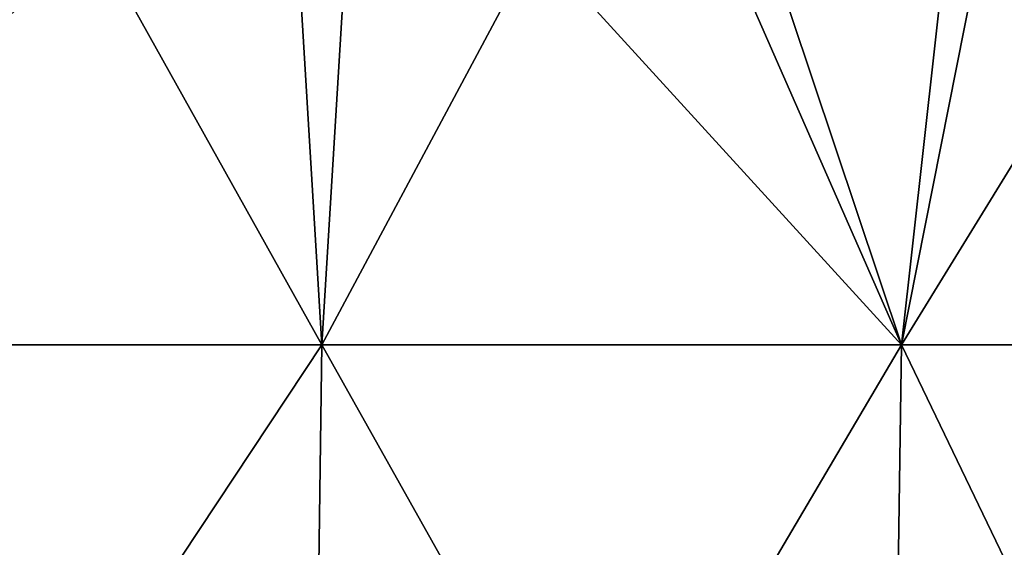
# Model space of a CAD drawing. Header units: millimetres. Extents: x -125 to 125, y -46 to 12.
# Tile 246 of 256: x 94.57 to 106.27, y -0.54 to 5.73. Entities that reach past the tile are written whole.
import ezdxf

# ---------------------------------------------------------------- set-up
doc = ezdxf.new("R2010")
doc.units = ezdxf.units.MM
doc.header["$LTSCALE"] = 26.699852
doc.layers.add('182', color=7, linetype='CONTINUOUS')
doc.layers.add('183', color=7, linetype='CONTINUOUS')

msp = doc.modelspace()

# ---------------------------------------------------------------- linework, layer by layer
at = {"layer": '182', "color": 7, "linetype": 'CONTINUOUS'}
for points in [[(90.377, 1.868, -86.175), (97.729, 8.942, -77.936), (98.16, 1.868, -77.194), (90.377, 1.868, -86.175)], [(93.205, 8.942, -83.293), (97.729, 8.942, -77.936), (90.377, 1.868, -86.175), (93.205, 8.942, -83.293)], [(97.729, 8.942, -77.936), (101.945, 8.942, -72.334), (98.16, 1.868, -77.194), (97.729, 8.942, -77.936)], [(98.16, 1.868, -77.194), (101.945, 8.942, -72.334), (105.053, 1.868, -67.513), (98.16, 1.868, -77.194)], [(101.945, 8.942, -72.334), (105.841, 8.942, -66.504), (105.053, 1.868, -67.513), (101.945, 8.942, -72.334)], [(105.053, 1.868, -67.513), (109.403, 8.942, -60.465), (110.995, 1.868, -57.222), (105.053, 1.868, -67.513)], [(105.841, 8.942, -66.504), (109.403, 8.942, -60.465), (105.053, 1.868, -67.513), (105.841, 8.942, -66.504)], [(90.226, -10.087, -86.031), (98.16, 1.868, -77.194), (97.996, -10.087, -77.065), (90.226, -10.087, -86.031)], [(90.377, 1.868, -86.175), (98.16, 1.868, -77.194), (90.226, -10.087, -86.031), (90.377, 1.868, -86.175)], [(97.996, -10.087, -77.065), (105.053, 1.868, -67.513), (104.877, -10.087, -67.401), (97.996, -10.087, -77.065)], [(98.16, 1.868, -77.194), (105.053, 1.868, -67.513), (97.996, -10.087, -77.065), (98.16, 1.868, -77.194)], [(104.877, -10.087, -67.401), (110.995, 1.868, -57.222), (110.809, -10.087, -57.126), (104.877, -10.087, -67.401)], [(105.053, 1.868, -67.513), (110.995, 1.868, -57.222), (104.877, -10.087, -67.401), (105.053, 1.868, -67.513)]]:
    msp.add_3dface(points, dxfattribs=at)
at = {"layer": '183', "color": 7, "linetype": 'CONTINUOUS'}
for points in [[(98.16, 1.868, 77.194), (94.204, 8.942, 82.162), (90.377, 1.868, 86.175), (98.16, 1.868, 77.194)], [(98.591, 8.942, 76.842), (94.204, 8.942, 82.162), (98.16, 1.868, 77.194), (98.591, 8.942, 76.842)], [(105.053, 1.868, 67.513), (98.591, 8.942, 76.842), (98.16, 1.868, 77.194), (105.053, 1.868, 67.513)], [(102.679, 8.942, 71.289), (98.591, 8.942, 76.842), (105.053, 1.868, 67.513), (102.679, 8.942, 71.289)], [(106.454, 8.942, 65.518), (102.679, 8.942, 71.289), (105.053, 1.868, 67.513), (106.454, 8.942, 65.518)], [(110.995, 1.868, 57.222), (106.454, 8.942, 65.518), (105.053, 1.868, 67.513), (110.995, 1.868, 57.222)], [(97.996, -10.087, 77.065), (90.377, 1.868, 86.175), (90.226, -10.087, 86.031), (97.996, -10.087, 77.065)], [(98.16, 1.868, 77.194), (90.377, 1.868, 86.175), (97.996, -10.087, 77.065), (98.16, 1.868, 77.194)], [(104.877, -10.087, 67.401), (98.16, 1.868, 77.194), (97.996, -10.087, 77.065), (104.877, -10.087, 67.401)], [(105.053, 1.868, 67.513), (98.16, 1.868, 77.194), (104.877, -10.087, 67.401), (105.053, 1.868, 67.513)], [(110.809, -10.087, 57.126), (105.053, 1.868, 67.513), (104.877, -10.087, 67.401), (110.809, -10.087, 57.126)], [(110.995, 1.868, 57.222), (105.053, 1.868, 67.513), (110.809, -10.087, 57.126), (110.995, 1.868, 57.222)]]:
    msp.add_3dface(points, dxfattribs=at)

doc.saveas('drawing.dxf')
